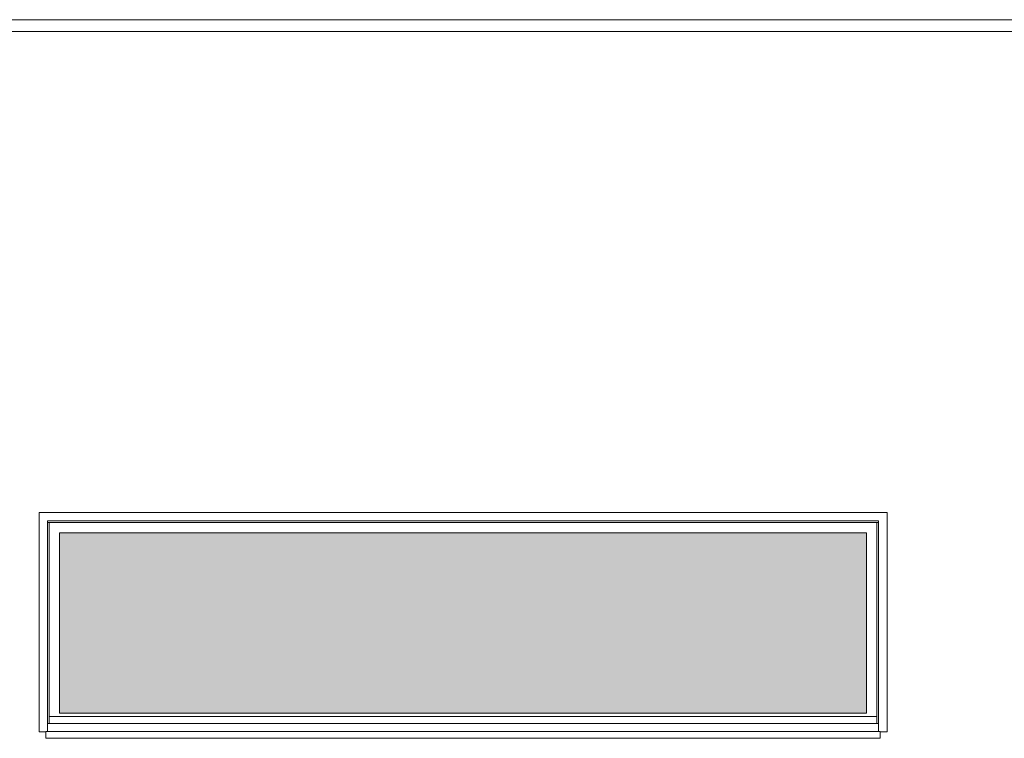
# Model space of a CAD drawing. Header units: millimetres. Extents: x 15166 to 94641, y -300 to 6935.
# Tile 7 of 32: x 23982 to 29764, y 2713 to 6935. Entities that reach past the tile are written whole.
import ezdxf

# ---------------------------------------------------------------- set-up
doc = ezdxf.new("R2010")
doc.units = ezdxf.units.MM
doc.header["$MEASUREMENT"] = 0
for name, color, linetype in [('Métal _ Finitions.Charp_Couv_Bard_Méta', 7, 'Continuous'), ('Nouveau_Fenêtres ARCHICAD', 7, 'Continuous'), ('Nouveau_Portes ARCHICAD', 7, 'Continuous')]:
    doc.layers.add(name, color=color, linetype=linetype)

# ---------------------------------------------------------------- blocks, each defined once
blk = doc.blocks.new('Élément de coupe_5')
at = {"layer": 'Métal _ Finitions.Charp_Couv_Bard_Méta', "color": 7, "linetype": 'Continuous', "lineweight": 15}
for p, q in [((17299.3, 6935), (88871.3, 6935)), ((17399.3, 6865), (88771.3, 6865))]:
    blk.add_line(p, q, dxfattribs=at)
blk = doc.blocks.new('Élément de coupe_29')
at = {"layer": 'Nouveau_Portes ARCHICAD', "color": 7, "linetype": 'Continuous', "lineweight": 15}
for p, q in [((24914.3, 2860), (24914.3, 2860.1)), ((24916.3, 2860), (24916.3, 2860.1)), ((24923.8, 2860), (24923.8, 2860.1)), ((24932.1, 2860), (24932.1, 2860.1)), ((24939.3, 2860), (24939.3, 2860.1)), ((24942.3, 2860), (24942.3, 2860.1)), ((28228.3, 2860), (28228.3, 2860.1)), ((28231.3, 2860), (28231.3, 2860.1)), ((28238.6, 2860), (28238.6, 2860.1)), ((28246.9, 2860), (28246.9, 2860.1)), ((28254.3, 2860), (28254.3, 2860.1)), ((28256.3, 2860), (28256.3, 2860.1))]:
    blk.add_line(p, q, dxfattribs=at)
at = {"layer": 'Nouveau_Portes ARCHICAD', "color": 30, "linetype": 'Continuous', "lineweight": 15, "true_color": 0xff6600}
for p, q in [((24962.3, 2860.1), (24962.3, 2860)), ((25036.3, 2860.1), (25036.3, 2860)), ((28134.3, 2860), (28134.3, 2860.1)), ((28208.3, 2860), (28208.3, 2860.1))]:
    blk.add_line(p, q, dxfattribs=at)
blk = doc.blocks.new('Élément de coupe_37')
at = {"layer": 'Nouveau_Fenêtres ARCHICAD', "color": 7, "linetype": 'Continuous', "lineweight": 15}
blk.add_line((29025.3, 2800), (24145.3, 2800), dxfattribs=at)
blk = doc.blocks.new('Élément de coupe_40')
at = {"layer": 'Nouveau_Fenêtres ARCHICAD', "linetype": 'Continuous', "lineweight": 0, "true_color": 0xbbbbbb}
blk.add_hatch(color=9, dxfattribs=at).paths.add_polyline_path([(24215.3, 2860.1), (28955.3, 2860.1), (28955.3, 3920), (24215.3, 3920)])
at = {"layer": 'Nouveau_Fenêtres ARCHICAD', "linetype": 'Continuous', "lineweight": 0, "true_color": 0x9b9b9b}
blk.add_hatch(color=253, dxfattribs=at).paths.add_polyline_path([(24215.3, 3920), (24215.3, 2860.1), (24263.3, 2860.1), (24263.3, 3873.2), (28955.3, 3873.2), (28955.3, 3920)])
at = {"layer": 'Nouveau_Fenêtres ARCHICAD', "color": 21, "linetype": 'Continuous', "lineweight": 15, "true_color": 0xff9954}
for p, q in [((24095.3, 2750), (24095.3, 4040)), ((24095.3, 4040), (29075.3, 4040)), ((29025.3, 3990), (24145.3, 3990)), ((24145.3, 3990), (24145.3, 2752.8)), ((29025.3, 2752.8), (29025.3, 3990)), ((29075.3, 4040), (29075.3, 2750)), ((24145.3, 3980), (24155.3, 3980)), ((24155.3, 2800), (24155.3, 3980)), ((24155.3, 3980), (29015.3, 3980)), ((29015.3, 2800), (29015.3, 3980)), ((29015.3, 3980), (29025.3, 3980)), ((28955.3, 3920), (24215.3, 3920)), ((24215.3, 3920), (24215.3, 2860)), ((28955.3, 2860), (28955.3, 3920)), ((24155.3, 2840), (29015.3, 2840)), ((28955.3, 2860.1), (24215.3, 2860.1)), ((24215.3, 2860), (28955.3, 2860)), ((24135.3, 2750), (24095.3, 2750)), ((24135.3, 2752.8), (29035.3, 2752.8)), ((24135.3, 2752.8), (24135.3, 2750)), ((24135.3, 2712.8), (24135.3, 2750)), ((29035.3, 2750), (29035.3, 2752.8)), ((29035.3, 2712.8), (29035.3, 2750)), ((29075.3, 2750), (29035.3, 2750)), ((24135.3, 2712.8), (29035.3, 2712.8))]:
    blk.add_line(p, q, dxfattribs=at)

msp = doc.modelspace()

# ---------------------------------------------------------------- block references
at = {"layer": 'Métal _ Finitions.Charp_Couv_Bard_Méta', "lineweight": 0}
msp.add_blockref('Élément de coupe_5', (0, 0), dxfattribs=at)
at = {"layer": 'Nouveau_Fenêtres ARCHICAD', "lineweight": 0}
for name in ['Élément de coupe_40', 'Élément de coupe_37']:
    msp.add_blockref(name, (0, 0), dxfattribs=at)
at = {"layer": 'Nouveau_Portes ARCHICAD', "lineweight": 0}
msp.add_blockref('Élément de coupe_29', (0, 0), dxfattribs=at)

doc.saveas('drawing.dxf')
